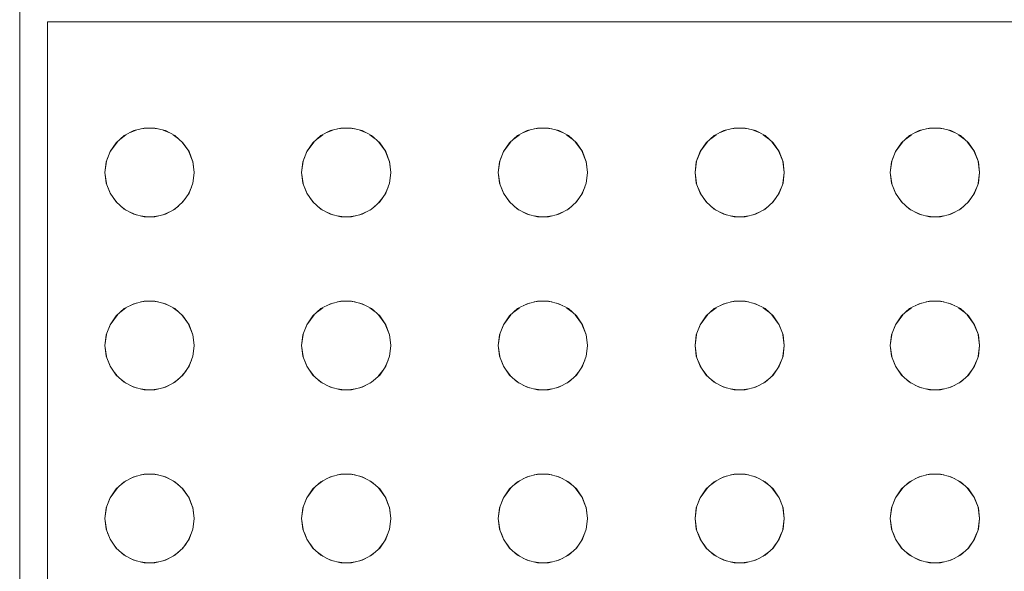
# Model space of a CAD drawing. Header units: millimetres. Extents: x -261 to 187, y -214 to 106.
# Tile 53 of 256: x -216.8342 to -216.6577, y -160.9482 to -160.8493. Entities that reach past the tile are written whole.
import ezdxf

# ---------------------------------------------------------------- set-up
doc = ezdxf.new("R2010")
doc.units = ezdxf.units.MM
doc.header["$LTSCALE"] = 0.005
doc.header["$MEASUREMENT"] = 0
doc.layers.add('IFC-Elemento construtivo genérico-Contorno', color=9, linetype='Continuous', lineweight=5)

msp = doc.modelspace()

# ---------------------------------------------------------------- linework, layer by layer
at = {"layer": 'IFC-Elemento construtivo genérico-Contorno', "lineweight": 5}
for p, q in [((-216.83415, -161.09167), (-216.83415, -160.84469)), ((-216.82915, -161.08967), (-216.82915, -160.84969)), ((-216.82915, -160.84969), (-216.15921, -160.84969)), ((-216.81542, -160.8701), (-216.81371, -160.86921)), ((-216.81435, -160.86954), (-216.8133, -160.86911)), ((-216.81371, -160.86921), (-216.81184, -160.86875)), ((-216.81243, -160.86889), (-216.81132, -160.86875)), ((-216.81184, -160.86875), (-216.80991, -160.86875)), ((-216.81043, -160.86875), (-216.80932, -160.86889)), ((-216.80991, -160.86875), (-216.80804, -160.86921)), ((-216.80845, -160.86911), (-216.8074, -160.86954)), ((-216.80804, -160.86921), (-216.80633, -160.8701)), ((-216.78017, -160.8701), (-216.77847, -160.86921)), ((-216.7791, -160.86954), (-216.77806, -160.86911)), ((-216.77847, -160.86921), (-216.7766, -160.86875)), ((-216.77719, -160.86889), (-216.77607, -160.86875)), ((-216.7766, -160.86875), (-216.77467, -160.86875)), ((-216.77519, -160.86875), (-216.77407, -160.86889)), ((-216.77467, -160.86875), (-216.7728, -160.86921)), ((-216.77321, -160.86911), (-216.77216, -160.86954)), ((-216.7728, -160.86921), (-216.77109, -160.8701)), ((-216.74493, -160.8701), (-216.74322, -160.86921)), ((-216.74386, -160.86954), (-216.74281, -160.86911)), ((-216.74322, -160.86921), (-216.74135, -160.86875)), ((-216.74195, -160.86889), (-216.74083, -160.86875)), ((-216.74135, -160.86875), (-216.73942, -160.86875)), ((-216.73994, -160.86875), (-216.73883, -160.86889)), ((-216.73942, -160.86875), (-216.73755, -160.86921)), ((-216.73796, -160.86911), (-216.73691, -160.86954)), ((-216.73755, -160.86921), (-216.73584, -160.8701)), ((-216.70969, -160.8701), (-216.70798, -160.86921)), ((-216.70862, -160.86955), (-216.70757, -160.86911)), ((-216.70798, -160.86921), (-216.70611, -160.86875)), ((-216.7067, -160.86889), (-216.70559, -160.86875)), ((-216.70611, -160.86875), (-216.70418, -160.86875)), ((-216.7047, -160.86875), (-216.70359, -160.86889)), ((-216.70418, -160.86875), (-216.70231, -160.86921)), ((-216.70272, -160.86911), (-216.70167, -160.86954)), ((-216.70231, -160.86921), (-216.7006, -160.8701)), ((-216.67469, -160.8701), (-216.67299, -160.86921)), ((-216.67362, -160.86955), (-216.67257, -160.86911)), ((-216.67299, -160.86921), (-216.67111, -160.86875)), ((-216.67171, -160.86889), (-216.67059, -160.86875)), ((-216.67111, -160.86875), (-216.66918, -160.86875)), ((-216.6697, -160.86875), (-216.66859, -160.86889)), ((-216.66918, -160.86875), (-216.66731, -160.86921)), ((-216.66772, -160.86911), (-216.66668, -160.86954)), ((-216.66731, -160.86921), (-216.6656, -160.8701)), ((-216.81796, -160.87297), (-216.81665, -160.8712)), ((-216.81686, -160.87138), (-216.81542, -160.8701)), ((-216.81605, -160.87066), (-216.81511, -160.86994)), ((-216.80664, -160.86994), (-216.8057, -160.87066)), ((-216.80633, -160.8701), (-216.80489, -160.87138)), ((-216.80509, -160.8712), (-216.80379, -160.87297)), ((-216.78271, -160.87297), (-216.78141, -160.8712)), ((-216.78162, -160.87138), (-216.78017, -160.8701)), ((-216.7808, -160.87066), (-216.77986, -160.86994)), ((-216.7714, -160.86994), (-216.77046, -160.87066)), ((-216.77109, -160.8701), (-216.76964, -160.87138)), ((-216.76985, -160.8712), (-216.76855, -160.87297)), ((-216.74747, -160.87297), (-216.74617, -160.8712)), ((-216.74638, -160.87138), (-216.74493, -160.8701)), ((-216.74556, -160.87066), (-216.74462, -160.86994)), ((-216.73615, -160.86994), (-216.73522, -160.87066)), ((-216.73584, -160.8701), (-216.7344, -160.87138)), ((-216.73461, -160.8712), (-216.7333, -160.87297)), ((-216.71223, -160.87297), (-216.71093, -160.8712)), ((-216.71113, -160.87138), (-216.70969, -160.8701)), ((-216.71031, -160.87066), (-216.70938, -160.86994)), ((-216.70091, -160.86994), (-216.69998, -160.87066)), ((-216.7006, -160.8701), (-216.69916, -160.87138)), ((-216.69936, -160.8712), (-216.69806, -160.87297)), ((-216.67723, -160.87297), (-216.67593, -160.8712)), ((-216.67614, -160.87138), (-216.67469, -160.8701)), ((-216.67532, -160.87066), (-216.67438, -160.86994)), ((-216.66591, -160.86994), (-216.66498, -160.87066)), ((-216.6656, -160.8701), (-216.66416, -160.87138)), ((-216.66437, -160.8712), (-216.66307, -160.87297)), ((-216.81864, -160.87478), (-216.81786, -160.87284)), ((-216.81864, -160.87478), (-216.81796, -160.87297)), ((-216.81796, -160.87297), (-216.81686, -160.87138)), ((-216.80489, -160.87138), (-216.80379, -160.87297)), ((-216.80389, -160.87284), (-216.80311, -160.87478)), ((-216.80379, -160.87297), (-216.80311, -160.87478)), ((-216.7834, -160.87478), (-216.78262, -160.87284)), ((-216.7834, -160.87478), (-216.78271, -160.87297)), ((-216.78271, -160.87297), (-216.78162, -160.87138)), ((-216.76964, -160.87138), (-216.76855, -160.87297)), ((-216.76864, -160.87284), (-216.76786, -160.87478)), ((-216.76855, -160.87297), (-216.76786, -160.87478)), ((-216.74815, -160.87478), (-216.74738, -160.87284)), ((-216.74815, -160.87478), (-216.74747, -160.87297)), ((-216.74747, -160.87297), (-216.74638, -160.87138)), ((-216.7344, -160.87138), (-216.7333, -160.87297)), ((-216.7334, -160.87284), (-216.73262, -160.87478)), ((-216.7333, -160.87297), (-216.73262, -160.87478)), ((-216.71291, -160.87478), (-216.71213, -160.87284)), ((-216.71291, -160.87478), (-216.71223, -160.87297)), ((-216.71223, -160.87297), (-216.71113, -160.87138)), ((-216.69916, -160.87138), (-216.69806, -160.87297)), ((-216.69816, -160.87284), (-216.69738, -160.87478)), ((-216.69806, -160.87297), (-216.69738, -160.87478)), ((-216.67792, -160.87478), (-216.67714, -160.87284)), ((-216.67792, -160.87478), (-216.67723, -160.87297)), ((-216.67723, -160.87297), (-216.67614, -160.87138)), ((-216.66416, -160.87138), (-216.66307, -160.87297)), ((-216.66316, -160.87284), (-216.66238, -160.87478)), ((-216.66307, -160.87297), (-216.66238, -160.87478)), ((-216.81887, -160.87669), (-216.81861, -160.8747)), ((-216.81887, -160.87669), (-216.81864, -160.87478)), ((-216.80314, -160.8747), (-216.80287, -160.87669)), ((-216.80311, -160.87478), (-216.80287, -160.87669)), ((-216.78363, -160.87669), (-216.78337, -160.8747)), ((-216.78363, -160.87669), (-216.7834, -160.87478)), ((-216.76789, -160.8747), (-216.76763, -160.87669)), ((-216.76786, -160.87478), (-216.76763, -160.87669)), ((-216.74839, -160.87669), (-216.74813, -160.8747)), ((-216.74839, -160.87669), (-216.74815, -160.87478)), ((-216.73265, -160.8747), (-216.73239, -160.87669)), ((-216.73262, -160.87478), (-216.73239, -160.87669)), ((-216.71314, -160.87669), (-216.71288, -160.8747)), ((-216.71314, -160.87669), (-216.71291, -160.87478)), ((-216.69741, -160.8747), (-216.69715, -160.87669)), ((-216.69738, -160.87478), (-216.69715, -160.87669)), ((-216.67815, -160.87669), (-216.67789, -160.8747)), ((-216.67815, -160.87669), (-216.67792, -160.87478)), ((-216.66241, -160.8747), (-216.66215, -160.87669)), ((-216.66238, -160.87478), (-216.66215, -160.87669)), ((-216.81887, -160.87669), (-216.81861, -160.87868)), ((-216.81887, -160.87669), (-216.81864, -160.8786)), ((-216.80314, -160.87868), (-216.80287, -160.87669)), ((-216.80311, -160.8786), (-216.80287, -160.87669)), ((-216.78363, -160.87669), (-216.78337, -160.87868)), ((-216.78363, -160.87669), (-216.7834, -160.8786)), ((-216.76789, -160.87868), (-216.76763, -160.87669)), ((-216.76786, -160.8786), (-216.76763, -160.87669)), ((-216.74839, -160.87669), (-216.74812, -160.87868)), ((-216.74839, -160.87669), (-216.74815, -160.8786)), ((-216.73265, -160.87868), (-216.73239, -160.87669)), ((-216.73262, -160.8786), (-216.73239, -160.87669)), ((-216.71314, -160.87669), (-216.71288, -160.87868)), ((-216.71314, -160.87669), (-216.71291, -160.8786)), ((-216.69741, -160.87868), (-216.69715, -160.87669)), ((-216.69738, -160.8786), (-216.69715, -160.87669)), ((-216.67815, -160.87669), (-216.67788, -160.87868)), ((-216.67815, -160.87669), (-216.67792, -160.8786)), ((-216.66241, -160.87868), (-216.66215, -160.87669)), ((-216.66238, -160.8786), (-216.66215, -160.87669)), ((-216.81864, -160.8786), (-216.81796, -160.8804)), ((-216.81837, -160.87931), (-216.81786, -160.88054)), ((-216.80389, -160.88054), (-216.80337, -160.87931)), ((-216.80379, -160.8804), (-216.80311, -160.8786)), ((-216.7834, -160.8786), (-216.78271, -160.8804)), ((-216.78313, -160.87931), (-216.78262, -160.88054)), ((-216.76864, -160.88054), (-216.76813, -160.87931)), ((-216.76855, -160.8804), (-216.76786, -160.8786)), ((-216.74815, -160.8786), (-216.74747, -160.8804)), ((-216.74789, -160.87931), (-216.74738, -160.88054)), ((-216.7334, -160.88054), (-216.73289, -160.87931)), ((-216.7333, -160.8804), (-216.73262, -160.8786)), ((-216.71291, -160.8786), (-216.71223, -160.8804)), ((-216.71264, -160.87931), (-216.71213, -160.88054)), ((-216.69816, -160.88054), (-216.69765, -160.87931)), ((-216.69806, -160.8804), (-216.69738, -160.8786)), ((-216.67792, -160.8786), (-216.67723, -160.8804)), ((-216.67765, -160.87931), (-216.67714, -160.88054)), ((-216.66316, -160.88054), (-216.66265, -160.87931)), ((-216.66307, -160.8804), (-216.66238, -160.8786)), ((-216.81796, -160.8804), (-216.81686, -160.88199)), ((-216.8174, -160.88121), (-216.81667, -160.88216)), ((-216.80508, -160.88216), (-216.80435, -160.88121)), ((-216.80489, -160.88199), (-216.80379, -160.8804)), ((-216.78271, -160.8804), (-216.78162, -160.88199)), ((-216.78216, -160.88121), (-216.78143, -160.88216)), ((-216.76983, -160.88216), (-216.7691, -160.88121)), ((-216.76964, -160.88199), (-216.76855, -160.8804)), ((-216.74747, -160.8804), (-216.74638, -160.88199)), ((-216.74692, -160.8812), (-216.74618, -160.88216)), ((-216.73459, -160.88216), (-216.73386, -160.88121)), ((-216.7344, -160.88199), (-216.7333, -160.8804)), ((-216.71223, -160.8804), (-216.71113, -160.88199)), ((-216.71167, -160.88121), (-216.71094, -160.88216)), ((-216.69935, -160.88216), (-216.69862, -160.88121)), ((-216.69916, -160.88199), (-216.69806, -160.8804)), ((-216.67723, -160.8804), (-216.67614, -160.88199)), ((-216.67668, -160.88121), (-216.67595, -160.88216)), ((-216.66435, -160.88216), (-216.66362, -160.88121)), ((-216.66416, -160.88199), (-216.66307, -160.8804)), ((-216.81686, -160.88199), (-216.81542, -160.88327)), ((-216.81603, -160.88272), (-216.81512, -160.88343)), ((-216.81542, -160.88327), (-216.81371, -160.88417)), ((-216.80804, -160.88417), (-216.80633, -160.88327)), ((-216.80663, -160.88343), (-216.80571, -160.88272)), ((-216.80633, -160.88327), (-216.80489, -160.88199)), ((-216.78162, -160.88199), (-216.78017, -160.88327)), ((-216.78079, -160.88273), (-216.77988, -160.88343)), ((-216.78017, -160.88327), (-216.77847, -160.88417)), ((-216.7728, -160.88417), (-216.77109, -160.88327)), ((-216.77138, -160.88343), (-216.77047, -160.88273)), ((-216.77109, -160.88327), (-216.76964, -160.88199)), ((-216.74638, -160.88199), (-216.74493, -160.88327)), ((-216.74555, -160.88272), (-216.74464, -160.88343)), ((-216.74493, -160.88327), (-216.74322, -160.88417)), ((-216.73755, -160.88417), (-216.73584, -160.88327)), ((-216.73614, -160.88343), (-216.73523, -160.88272)), ((-216.73584, -160.88327), (-216.7344, -160.88199)), ((-216.71113, -160.88199), (-216.70969, -160.88327)), ((-216.7103, -160.88273), (-216.70939, -160.88343)), ((-216.70969, -160.88327), (-216.70798, -160.88417)), ((-216.70231, -160.88417), (-216.7006, -160.88327)), ((-216.7009, -160.88343), (-216.69999, -160.88273)), ((-216.7006, -160.88327), (-216.69916, -160.88199)), ((-216.67614, -160.88199), (-216.67469, -160.88327)), ((-216.67531, -160.88273), (-216.67439, -160.88343)), ((-216.67469, -160.88327), (-216.67299, -160.88417)), ((-216.66731, -160.88417), (-216.6656, -160.88327)), ((-216.6659, -160.88343), (-216.66499, -160.88273)), ((-216.6656, -160.88327), (-216.66416, -160.88199)), ((-216.81434, -160.88384), (-216.81328, -160.88428)), ((-216.81371, -160.88417), (-216.81184, -160.88463)), ((-216.81245, -160.88448), (-216.81132, -160.88463)), ((-216.81184, -160.88463), (-216.80991, -160.88463)), ((-216.81043, -160.88463), (-216.8093, -160.88448)), ((-216.80991, -160.88463), (-216.80804, -160.88417)), ((-216.80847, -160.88428), (-216.8074, -160.88384)), ((-216.7791, -160.88384), (-216.77804, -160.88428)), ((-216.77847, -160.88417), (-216.7766, -160.88463)), ((-216.7772, -160.88448), (-216.77607, -160.88463)), ((-216.7766, -160.88463), (-216.77467, -160.88463)), ((-216.77519, -160.88463), (-216.77406, -160.88448)), ((-216.77467, -160.88463), (-216.7728, -160.88417)), ((-216.77322, -160.88427), (-216.77216, -160.88384)), ((-216.74386, -160.88384), (-216.74279, -160.88428)), ((-216.74322, -160.88417), (-216.74135, -160.88463)), ((-216.74196, -160.88448), (-216.74083, -160.88463)), ((-216.74135, -160.88463), (-216.73942, -160.88463)), ((-216.73994, -160.88463), (-216.73881, -160.88448)), ((-216.73942, -160.88463), (-216.73755, -160.88417)), ((-216.73798, -160.88428), (-216.73692, -160.88384)), ((-216.70862, -160.88384), (-216.70755, -160.88428)), ((-216.70798, -160.88417), (-216.70611, -160.88463)), ((-216.70672, -160.88448), (-216.70559, -160.88463)), ((-216.70611, -160.88463), (-216.70418, -160.88463)), ((-216.7047, -160.88463), (-216.70357, -160.88448)), ((-216.70418, -160.88463), (-216.70231, -160.88417)), ((-216.70274, -160.88427), (-216.70168, -160.88384)), ((-216.67362, -160.88384), (-216.67255, -160.88428)), ((-216.67299, -160.88417), (-216.67111, -160.88463)), ((-216.67172, -160.88448), (-216.67059, -160.88463)), ((-216.67111, -160.88463), (-216.66918, -160.88463)), ((-216.6697, -160.88463), (-216.66858, -160.88448)), ((-216.66918, -160.88463), (-216.66731, -160.88417)), ((-216.66774, -160.88427), (-216.66668, -160.88384)), ((-216.81686, -160.90238), (-216.81542, -160.9011)), ((-216.81605, -160.90166), (-216.81511, -160.90094)), ((-216.81542, -160.9011), (-216.81371, -160.90021)), ((-216.81435, -160.90054), (-216.8133, -160.90011)), ((-216.81371, -160.90021), (-216.81184, -160.89974)), ((-216.81243, -160.89989), (-216.81132, -160.89974)), ((-216.81184, -160.89974), (-216.80991, -160.89974)), ((-216.81043, -160.89974), (-216.80932, -160.89989)), ((-216.80991, -160.89974), (-216.80804, -160.90021)), ((-216.80845, -160.90011), (-216.8074, -160.90054)), ((-216.80804, -160.90021), (-216.80633, -160.9011)), ((-216.80664, -160.90094), (-216.8057, -160.90166)), ((-216.80633, -160.9011), (-216.80489, -160.90238)), ((-216.78162, -160.90238), (-216.78017, -160.9011)), ((-216.7808, -160.90166), (-216.77986, -160.90094)), ((-216.78017, -160.9011), (-216.77847, -160.90021)), ((-216.7791, -160.90054), (-216.77806, -160.90011)), ((-216.77847, -160.90021), (-216.7766, -160.89974)), ((-216.77719, -160.89989), (-216.77607, -160.89974)), ((-216.7766, -160.89974), (-216.77467, -160.89974)), ((-216.77519, -160.89974), (-216.77407, -160.89989)), ((-216.77467, -160.89974), (-216.7728, -160.90021)), ((-216.77321, -160.90011), (-216.77216, -160.90054)), ((-216.7728, -160.90021), (-216.77109, -160.9011)), ((-216.7714, -160.90094), (-216.77046, -160.90166)), ((-216.77109, -160.9011), (-216.76964, -160.90238)), ((-216.74638, -160.90238), (-216.74493, -160.9011)), ((-216.74556, -160.90166), (-216.74462, -160.90094)), ((-216.74493, -160.9011), (-216.74322, -160.90021)), ((-216.74386, -160.90054), (-216.74281, -160.90011)), ((-216.74322, -160.90021), (-216.74135, -160.89974)), ((-216.74195, -160.89989), (-216.74083, -160.89974)), ((-216.74135, -160.89974), (-216.73942, -160.89974)), ((-216.73994, -160.89974), (-216.73883, -160.89989)), ((-216.73942, -160.89974), (-216.73755, -160.90021)), ((-216.73796, -160.90011), (-216.73691, -160.90054)), ((-216.73755, -160.90021), (-216.73584, -160.9011)), ((-216.73615, -160.90094), (-216.73522, -160.90166)), ((-216.73584, -160.9011), (-216.7344, -160.90238)), ((-216.71113, -160.90238), (-216.70969, -160.9011)), ((-216.71031, -160.90166), (-216.70938, -160.90094)), ((-216.70969, -160.9011), (-216.70798, -160.90021)), ((-216.70862, -160.90054), (-216.70757, -160.90011)), ((-216.70798, -160.90021), (-216.70611, -160.89974)), ((-216.7067, -160.89989), (-216.70559, -160.89974)), ((-216.70611, -160.89974), (-216.70418, -160.89974)), ((-216.7047, -160.89974), (-216.70359, -160.89989)), ((-216.70418, -160.89974), (-216.70231, -160.90021)), ((-216.70272, -160.90011), (-216.70167, -160.90054)), ((-216.70231, -160.90021), (-216.7006, -160.9011)), ((-216.70091, -160.90094), (-216.69998, -160.90166)), ((-216.7006, -160.9011), (-216.69916, -160.90238)), ((-216.67614, -160.90238), (-216.67469, -160.9011)), ((-216.67532, -160.90166), (-216.67438, -160.90094)), ((-216.67469, -160.9011), (-216.67299, -160.90021)), ((-216.67362, -160.90054), (-216.67257, -160.90011)), ((-216.67299, -160.90021), (-216.67111, -160.89974)), ((-216.67171, -160.89989), (-216.67059, -160.89974)), ((-216.67111, -160.89974), (-216.66918, -160.89974)), ((-216.6697, -160.89974), (-216.66859, -160.89989)), ((-216.66918, -160.89974), (-216.66731, -160.90021)), ((-216.66772, -160.90011), (-216.66668, -160.90054)), ((-216.66731, -160.90021), (-216.6656, -160.9011)), ((-216.66591, -160.90094), (-216.66498, -160.90166)), ((-216.6656, -160.9011), (-216.66416, -160.90238)), ((-216.81796, -160.90397), (-216.81665, -160.90219)), ((-216.81796, -160.90397), (-216.81686, -160.90238)), ((-216.80509, -160.90219), (-216.80379, -160.90397)), ((-216.80489, -160.90238), (-216.80379, -160.90397)), ((-216.78271, -160.90397), (-216.78141, -160.90219)), ((-216.78271, -160.90397), (-216.78162, -160.90238)), ((-216.76985, -160.90219), (-216.76855, -160.90397)), ((-216.76964, -160.90238), (-216.76855, -160.90397)), ((-216.74747, -160.90397), (-216.74617, -160.90219)), ((-216.74747, -160.90397), (-216.74638, -160.90238)), ((-216.73461, -160.90219), (-216.7333, -160.90397)), ((-216.7344, -160.90238), (-216.7333, -160.90397)), ((-216.71223, -160.90397), (-216.71093, -160.90219)), ((-216.71223, -160.90397), (-216.71113, -160.90238)), ((-216.69936, -160.90219), (-216.69806, -160.90397)), ((-216.69916, -160.90238), (-216.69806, -160.90397)), ((-216.67723, -160.90397), (-216.67593, -160.90219)), ((-216.67723, -160.90397), (-216.67614, -160.90238)), ((-216.66437, -160.90219), (-216.66307, -160.90397)), ((-216.66416, -160.90238), (-216.66307, -160.90397)), ((-216.81864, -160.90577), (-216.81787, -160.90385)), ((-216.81864, -160.90577), (-216.81796, -160.90397)), ((-216.80388, -160.90385), (-216.80311, -160.90577)), ((-216.80379, -160.90397), (-216.80311, -160.90577)), ((-216.7834, -160.90577), (-216.78262, -160.90385)), ((-216.7834, -160.90577), (-216.78271, -160.90397)), ((-216.76864, -160.90385), (-216.76786, -160.90577)), ((-216.76855, -160.90397), (-216.76786, -160.90577)), ((-216.74815, -160.90577), (-216.74738, -160.90385)), ((-216.74815, -160.90577), (-216.74747, -160.90397)), ((-216.7334, -160.90385), (-216.73262, -160.90577)), ((-216.7333, -160.90397), (-216.73262, -160.90577)), ((-216.71291, -160.90577), (-216.71214, -160.90385)), ((-216.71291, -160.90577), (-216.71223, -160.90397)), ((-216.69815, -160.90385), (-216.69738, -160.90577)), ((-216.69806, -160.90397), (-216.69738, -160.90577)), ((-216.67792, -160.90577), (-216.67714, -160.90385)), ((-216.67792, -160.90577), (-216.67723, -160.90397)), ((-216.66316, -160.90385), (-216.66238, -160.90577)), ((-216.66307, -160.90397), (-216.66238, -160.90577)), ((-216.81887, -160.90769), (-216.81861, -160.9057)), ((-216.81887, -160.90769), (-216.81864, -160.90577)), ((-216.80314, -160.9057), (-216.80287, -160.90769)), ((-216.80311, -160.90577), (-216.80287, -160.90769)), ((-216.78363, -160.90769), (-216.78337, -160.9057)), ((-216.78363, -160.90769), (-216.7834, -160.90577)), ((-216.76789, -160.9057), (-216.76763, -160.90769)), ((-216.76786, -160.90577), (-216.76763, -160.90769)), ((-216.74839, -160.90769), (-216.74813, -160.9057)), ((-216.74839, -160.90769), (-216.74815, -160.90577)), ((-216.73265, -160.9057), (-216.73239, -160.90769)), ((-216.73262, -160.90577), (-216.73239, -160.90769)), ((-216.71314, -160.90769), (-216.71288, -160.9057)), ((-216.71314, -160.90769), (-216.71291, -160.90577)), ((-216.69741, -160.9057), (-216.69715, -160.90769)), ((-216.69738, -160.90577), (-216.69715, -160.90769)), ((-216.67815, -160.90769), (-216.67789, -160.9057)), ((-216.67815, -160.90769), (-216.67792, -160.90577)), ((-216.66241, -160.9057), (-216.66215, -160.90769)), ((-216.66238, -160.90577), (-216.66215, -160.90769)), ((-216.81887, -160.90769), (-216.81861, -160.90968)), ((-216.81887, -160.90769), (-216.81864, -160.9096)), ((-216.80314, -160.90968), (-216.80287, -160.90769)), ((-216.80311, -160.9096), (-216.80287, -160.90769)), ((-216.78363, -160.90769), (-216.78337, -160.90968)), ((-216.78363, -160.90769), (-216.7834, -160.9096)), ((-216.76789, -160.90968), (-216.76763, -160.90769)), ((-216.76786, -160.9096), (-216.76763, -160.90769)), ((-216.74839, -160.90769), (-216.74812, -160.90968)), ((-216.74839, -160.90769), (-216.74815, -160.9096)), ((-216.73265, -160.90968), (-216.73239, -160.90769)), ((-216.73262, -160.9096), (-216.73239, -160.90769)), ((-216.71314, -160.90769), (-216.71288, -160.90968)), ((-216.71314, -160.90769), (-216.71291, -160.9096)), ((-216.69741, -160.90968), (-216.69715, -160.90769)), ((-216.69738, -160.9096), (-216.69715, -160.90769)), ((-216.67815, -160.90769), (-216.67788, -160.90968)), ((-216.67815, -160.90769), (-216.67792, -160.9096)), ((-216.66241, -160.90968), (-216.66215, -160.90769)), ((-216.66238, -160.9096), (-216.66215, -160.90769)), ((-216.81864, -160.9096), (-216.81796, -160.9114)), ((-216.80379, -160.9114), (-216.80311, -160.9096)), ((-216.7834, -160.9096), (-216.78271, -160.9114)), ((-216.76855, -160.9114), (-216.76786, -160.9096)), ((-216.74815, -160.9096), (-216.74747, -160.9114)), ((-216.7333, -160.9114), (-216.73262, -160.9096)), ((-216.71291, -160.9096), (-216.71223, -160.9114)), ((-216.69806, -160.9114), (-216.69738, -160.9096)), ((-216.67792, -160.9096), (-216.67723, -160.9114)), ((-216.66307, -160.9114), (-216.66238, -160.9096)), ((-216.81837, -160.91031), (-216.81786, -160.91154)), ((-216.81796, -160.9114), (-216.81686, -160.91299)), ((-216.80489, -160.91299), (-216.80379, -160.9114)), ((-216.80389, -160.91154), (-216.80337, -160.91031)), ((-216.78313, -160.91031), (-216.78262, -160.91154)), ((-216.78271, -160.9114), (-216.78162, -160.91299)), ((-216.76964, -160.91299), (-216.76855, -160.9114)), ((-216.76864, -160.91154), (-216.76813, -160.91031)), ((-216.74789, -160.91031), (-216.74738, -160.91154)), ((-216.74747, -160.9114), (-216.74638, -160.91299)), ((-216.7344, -160.91299), (-216.7333, -160.9114)), ((-216.7334, -160.91154), (-216.73289, -160.91031)), ((-216.71264, -160.91031), (-216.71213, -160.91154)), ((-216.71223, -160.9114), (-216.71113, -160.91299)), ((-216.69916, -160.91299), (-216.69806, -160.9114)), ((-216.69816, -160.91154), (-216.69765, -160.91031)), ((-216.67765, -160.91031), (-216.67714, -160.91154)), ((-216.67723, -160.9114), (-216.67614, -160.91299)), ((-216.66416, -160.91299), (-216.66307, -160.9114)), ((-216.66316, -160.91154), (-216.66265, -160.91031)), ((-216.8174, -160.91221), (-216.81667, -160.91316)), ((-216.81686, -160.91299), (-216.81542, -160.91427)), ((-216.80633, -160.91427), (-216.80489, -160.91299)), ((-216.80508, -160.91316), (-216.80435, -160.91221)), ((-216.78216, -160.9122), (-216.78143, -160.91316)), ((-216.78162, -160.91299), (-216.78017, -160.91427)), ((-216.77109, -160.91427), (-216.76964, -160.91299)), ((-216.76983, -160.91316), (-216.7691, -160.9122)), ((-216.74692, -160.9122), (-216.74618, -160.91316)), ((-216.74638, -160.91299), (-216.74493, -160.91427)), ((-216.73584, -160.91427), (-216.7344, -160.91299)), ((-216.73459, -160.91316), (-216.73386, -160.91221)), ((-216.71167, -160.9122), (-216.71094, -160.91316)), ((-216.71113, -160.91299), (-216.70969, -160.91427)), ((-216.7006, -160.91427), (-216.69916, -160.91299)), ((-216.69935, -160.91316), (-216.69862, -160.9122)), ((-216.67668, -160.9122), (-216.67595, -160.91316)), ((-216.67614, -160.91299), (-216.67469, -160.91427)), ((-216.6656, -160.91427), (-216.66416, -160.91299)), ((-216.66435, -160.91316), (-216.66362, -160.9122)), ((-216.81603, -160.91372), (-216.81512, -160.91443)), ((-216.81542, -160.91427), (-216.81371, -160.91517)), ((-216.81434, -160.91484), (-216.81328, -160.91527)), ((-216.81371, -160.91517), (-216.81184, -160.91563)), ((-216.80991, -160.91563), (-216.80804, -160.91517)), ((-216.80847, -160.91527), (-216.8074, -160.91484)), ((-216.80804, -160.91517), (-216.80633, -160.91427)), ((-216.80663, -160.91443), (-216.80571, -160.91372)), ((-216.78079, -160.91373), (-216.77988, -160.91443)), ((-216.78017, -160.91427), (-216.77847, -160.91517)), ((-216.7791, -160.91484), (-216.77804, -160.91527)), ((-216.77847, -160.91517), (-216.7766, -160.91563)), ((-216.77467, -160.91563), (-216.7728, -160.91517)), ((-216.77322, -160.91527), (-216.77216, -160.91484)), ((-216.7728, -160.91517), (-216.77109, -160.91427)), ((-216.77138, -160.91443), (-216.77047, -160.91373)), ((-216.74555, -160.91372), (-216.74464, -160.91443)), ((-216.74493, -160.91427), (-216.74322, -160.91517)), ((-216.74386, -160.91484), (-216.74279, -160.91527)), ((-216.74322, -160.91517), (-216.74135, -160.91563)), ((-216.73942, -160.91563), (-216.73755, -160.91517)), ((-216.73798, -160.91527), (-216.73692, -160.91484)), ((-216.73755, -160.91517), (-216.73584, -160.91427)), ((-216.73614, -160.91443), (-216.73523, -160.91372)), ((-216.7103, -160.91373), (-216.70939, -160.91443)), ((-216.70969, -160.91427), (-216.70798, -160.91517)), ((-216.70862, -160.91484), (-216.70755, -160.91527)), ((-216.70798, -160.91517), (-216.70611, -160.91563)), ((-216.70418, -160.91563), (-216.70231, -160.91517)), ((-216.70274, -160.91527), (-216.70168, -160.91484)), ((-216.70231, -160.91517), (-216.7006, -160.91427)), ((-216.7009, -160.91443), (-216.69999, -160.91373)), ((-216.67531, -160.91373), (-216.67439, -160.91443)), ((-216.67469, -160.91427), (-216.67299, -160.91517)), ((-216.67362, -160.91484), (-216.67255, -160.91527)), ((-216.67299, -160.91517), (-216.67111, -160.91563)), ((-216.66918, -160.91563), (-216.66731, -160.91517)), ((-216.66774, -160.91527), (-216.66668, -160.91484)), ((-216.66731, -160.91517), (-216.6656, -160.91427)), ((-216.6659, -160.91443), (-216.66499, -160.91373)), ((-216.81245, -160.91548), (-216.81132, -160.91563)), ((-216.81184, -160.91563), (-216.80991, -160.91563)), ((-216.81043, -160.91563), (-216.8093, -160.91548)), ((-216.7772, -160.91548), (-216.77607, -160.91563)), ((-216.7766, -160.91563), (-216.77467, -160.91563)), ((-216.77519, -160.91563), (-216.77406, -160.91548)), ((-216.74196, -160.91548), (-216.74083, -160.91563)), ((-216.74135, -160.91563), (-216.73942, -160.91563)), ((-216.73994, -160.91563), (-216.73881, -160.91548)), ((-216.70672, -160.91548), (-216.70559, -160.91563)), ((-216.70611, -160.91563), (-216.70418, -160.91563)), ((-216.7047, -160.91563), (-216.70357, -160.91548)), ((-216.67172, -160.91548), (-216.67059, -160.91563)), ((-216.67111, -160.91563), (-216.66918, -160.91563)), ((-216.6697, -160.91563), (-216.66858, -160.91548)), ((-216.81542, -160.9321), (-216.81371, -160.93121)), ((-216.81435, -160.93154), (-216.8133, -160.9311)), ((-216.81371, -160.93121), (-216.81184, -160.93074)), ((-216.81243, -160.93089), (-216.81132, -160.93074)), ((-216.81184, -160.93074), (-216.80991, -160.93074)), ((-216.81043, -160.93074), (-216.80932, -160.93089)), ((-216.80991, -160.93074), (-216.80804, -160.93121)), ((-216.80845, -160.9311), (-216.8074, -160.93154)), ((-216.80804, -160.93121), (-216.80633, -160.9321)), ((-216.78017, -160.9321), (-216.77847, -160.93121)), ((-216.7791, -160.93154), (-216.77806, -160.9311)), ((-216.77847, -160.93121), (-216.7766, -160.93074)), ((-216.77719, -160.93089), (-216.77607, -160.93074)), ((-216.7766, -160.93074), (-216.77467, -160.93074)), ((-216.77519, -160.93074), (-216.77407, -160.93089)), ((-216.77467, -160.93074), (-216.7728, -160.93121)), ((-216.77321, -160.9311), (-216.77216, -160.93154)), ((-216.7728, -160.93121), (-216.77109, -160.9321)), ((-216.74493, -160.9321), (-216.74322, -160.93121)), ((-216.74386, -160.93154), (-216.74281, -160.9311)), ((-216.74322, -160.93121), (-216.74135, -160.93074)), ((-216.74195, -160.93089), (-216.74083, -160.93074)), ((-216.74135, -160.93074), (-216.73942, -160.93074)), ((-216.73994, -160.93074), (-216.73883, -160.93089)), ((-216.73942, -160.93074), (-216.73755, -160.93121)), ((-216.73796, -160.9311), (-216.73691, -160.93154)), ((-216.73755, -160.93121), (-216.73584, -160.9321)), ((-216.70969, -160.9321), (-216.70798, -160.93121)), ((-216.70862, -160.93154), (-216.70757, -160.9311)), ((-216.70798, -160.93121), (-216.70611, -160.93074)), ((-216.7067, -160.93089), (-216.70559, -160.93074)), ((-216.70611, -160.93074), (-216.70418, -160.93074)), ((-216.7047, -160.93074), (-216.70359, -160.93089)), ((-216.70418, -160.93074), (-216.70231, -160.93121)), ((-216.70272, -160.9311), (-216.70167, -160.93154)), ((-216.70231, -160.93121), (-216.7006, -160.9321)), ((-216.67469, -160.9321), (-216.67299, -160.93121)), ((-216.67362, -160.93154), (-216.67257, -160.9311)), ((-216.67299, -160.93121), (-216.67111, -160.93074)), ((-216.67171, -160.93089), (-216.67059, -160.93074)), ((-216.67111, -160.93074), (-216.66918, -160.93074)), ((-216.6697, -160.93074), (-216.66859, -160.93089)), ((-216.66918, -160.93074), (-216.66731, -160.93121)), ((-216.66772, -160.9311), (-216.66668, -160.93154)), ((-216.66731, -160.93121), (-216.6656, -160.9321)), ((-216.81686, -160.93338), (-216.81542, -160.9321)), ((-216.81605, -160.93266), (-216.81511, -160.93194)), ((-216.80664, -160.93194), (-216.8057, -160.93266)), ((-216.80633, -160.9321), (-216.80489, -160.93338)), ((-216.78162, -160.93338), (-216.78017, -160.9321)), ((-216.7808, -160.93266), (-216.77986, -160.93194)), ((-216.7714, -160.93194), (-216.77046, -160.93266)), ((-216.77109, -160.9321), (-216.76964, -160.93338)), ((-216.74638, -160.93338), (-216.74493, -160.9321)), ((-216.74556, -160.93266), (-216.74462, -160.93194)), ((-216.73615, -160.93194), (-216.73522, -160.93266)), ((-216.73584, -160.9321), (-216.7344, -160.93338)), ((-216.71113, -160.93338), (-216.70969, -160.9321)), ((-216.71031, -160.93266), (-216.70938, -160.93194)), ((-216.70091, -160.93194), (-216.69998, -160.93266)), ((-216.7006, -160.9321), (-216.69916, -160.93338)), ((-216.67614, -160.93338), (-216.67469, -160.9321)), ((-216.67532, -160.93266), (-216.67438, -160.93194)), ((-216.66591, -160.93194), (-216.66498, -160.93266)), ((-216.6656, -160.9321), (-216.66416, -160.93338)), ((-216.81864, -160.93677), (-216.81787, -160.93484)), ((-216.81796, -160.93497), (-216.81665, -160.93319)), ((-216.81796, -160.93497), (-216.81686, -160.93338)), ((-216.80509, -160.93319), (-216.80379, -160.93497)), ((-216.80489, -160.93338), (-216.80379, -160.93497)), ((-216.80388, -160.93484), (-216.80311, -160.93677)), ((-216.7834, -160.93677), (-216.78262, -160.93484)), ((-216.78271, -160.93497), (-216.78141, -160.93319)), ((-216.78271, -160.93497), (-216.78162, -160.93338)), ((-216.76985, -160.93319), (-216.76855, -160.93497)), ((-216.76964, -160.93338), (-216.76855, -160.93497)), ((-216.76864, -160.93484), (-216.76786, -160.93677)), ((-216.74815, -160.93677), (-216.74738, -160.93484)), ((-216.74747, -160.93497), (-216.74617, -160.93319)), ((-216.74747, -160.93497), (-216.74638, -160.93338)), ((-216.73461, -160.93319), (-216.7333, -160.93497)), ((-216.7344, -160.93338), (-216.7333, -160.93497)), ((-216.7334, -160.93484), (-216.73262, -160.93677)), ((-216.71291, -160.93677), (-216.71214, -160.93484)), ((-216.71223, -160.93497), (-216.71093, -160.93319)), ((-216.71223, -160.93497), (-216.71113, -160.93338)), ((-216.69936, -160.93319), (-216.69806, -160.93497)), ((-216.69916, -160.93338), (-216.69806, -160.93497)), ((-216.69815, -160.93484), (-216.69738, -160.93677)), ((-216.67792, -160.93677), (-216.67714, -160.93484)), ((-216.67723, -160.93497), (-216.67593, -160.93319)), ((-216.67723, -160.93497), (-216.67614, -160.93338)), ((-216.66437, -160.93319), (-216.66307, -160.93497)), ((-216.66416, -160.93338), (-216.66307, -160.93497)), ((-216.66316, -160.93484), (-216.66238, -160.93677)), ((-216.81864, -160.93677), (-216.81796, -160.93497)), ((-216.80379, -160.93497), (-216.80311, -160.93677)), ((-216.7834, -160.93677), (-216.78271, -160.93497)), ((-216.76855, -160.93497), (-216.76786, -160.93677)), ((-216.74815, -160.93677), (-216.74747, -160.93497)), ((-216.7333, -160.93497), (-216.73262, -160.93677)), ((-216.71291, -160.93677), (-216.71223, -160.93497)), ((-216.69806, -160.93497), (-216.69738, -160.93677)), ((-216.67792, -160.93677), (-216.67723, -160.93497)), ((-216.66307, -160.93497), (-216.66238, -160.93677)), ((-216.81887, -160.93868), (-216.81861, -160.93669)), ((-216.81887, -160.93868), (-216.81864, -160.93677)), ((-216.80314, -160.93669), (-216.80287, -160.93868)), ((-216.80311, -160.93677), (-216.80287, -160.93868)), ((-216.78363, -160.93868), (-216.78337, -160.93669)), ((-216.78363, -160.93868), (-216.7834, -160.93677)), ((-216.76789, -160.93669), (-216.76763, -160.93868)), ((-216.76786, -160.93677), (-216.76763, -160.93868)), ((-216.74839, -160.93868), (-216.74813, -160.93669)), ((-216.74839, -160.93868), (-216.74815, -160.93677)), ((-216.73265, -160.93669), (-216.73239, -160.93868)), ((-216.73262, -160.93677), (-216.73239, -160.93868)), ((-216.71314, -160.93868), (-216.71288, -160.93669)), ((-216.71314, -160.93868), (-216.71291, -160.93677)), ((-216.69741, -160.93669), (-216.69715, -160.93868)), ((-216.69738, -160.93677), (-216.69715, -160.93868)), ((-216.67815, -160.93868), (-216.67789, -160.93669)), ((-216.67815, -160.93868), (-216.67792, -160.93677)), ((-216.66241, -160.93669), (-216.66215, -160.93868)), ((-216.66238, -160.93677), (-216.66215, -160.93868)), ((-216.81887, -160.93868), (-216.81861, -160.94068)), ((-216.81887, -160.93868), (-216.81864, -160.9406)), ((-216.80314, -160.94068), (-216.80287, -160.93868)), ((-216.80311, -160.9406), (-216.80287, -160.93868)), ((-216.78363, -160.93868), (-216.78337, -160.94068)), ((-216.78363, -160.93868), (-216.7834, -160.9406)), ((-216.76789, -160.94068), (-216.76763, -160.93868)), ((-216.76786, -160.9406), (-216.76763, -160.93868)), ((-216.74839, -160.93868), (-216.74812, -160.94068)), ((-216.74839, -160.93868), (-216.74815, -160.9406)), ((-216.73265, -160.94068), (-216.73239, -160.93868)), ((-216.73262, -160.9406), (-216.73239, -160.93868)), ((-216.71314, -160.93868), (-216.71288, -160.94068)), ((-216.71314, -160.93868), (-216.71291, -160.9406)), ((-216.69741, -160.94068), (-216.69715, -160.93868)), ((-216.69738, -160.9406), (-216.69715, -160.93868)), ((-216.67815, -160.93868), (-216.67788, -160.94068)), ((-216.67815, -160.93868), (-216.67792, -160.9406)), ((-216.66241, -160.94068), (-216.66215, -160.93868)), ((-216.66238, -160.9406), (-216.66215, -160.93868)), ((-216.81864, -160.9406), (-216.81796, -160.9424)), ((-216.81839, -160.94126), (-216.81786, -160.94254)), ((-216.80389, -160.94254), (-216.80336, -160.94126)), ((-216.80379, -160.9424), (-216.80311, -160.9406)), ((-216.7834, -160.9406), (-216.78271, -160.9424)), ((-216.78314, -160.94127), (-216.78262, -160.94254)), ((-216.76864, -160.94254), (-216.76812, -160.94127)), ((-216.76855, -160.9424), (-216.76786, -160.9406)), ((-216.74815, -160.9406), (-216.74747, -160.9424)), ((-216.7479, -160.94126), (-216.74738, -160.94254)), ((-216.7334, -160.94254), (-216.73287, -160.94126)), ((-216.7333, -160.9424), (-216.73262, -160.9406)), ((-216.71291, -160.9406), (-216.71223, -160.9424)), ((-216.71266, -160.94127), (-216.71213, -160.94254)), ((-216.69816, -160.94254), (-216.69763, -160.94127)), ((-216.69806, -160.9424), (-216.69738, -160.9406)), ((-216.67792, -160.9406), (-216.67723, -160.9424)), ((-216.67766, -160.94127), (-216.67714, -160.94254)), ((-216.66316, -160.94254), (-216.66263, -160.94127)), ((-216.66307, -160.9424), (-216.66238, -160.9406)), ((-216.81796, -160.9424), (-216.81686, -160.94399)), ((-216.8174, -160.94321), (-216.81667, -160.94416)), ((-216.80508, -160.94416), (-216.80435, -160.94321)), ((-216.80489, -160.94399), (-216.80379, -160.9424)), ((-216.78271, -160.9424), (-216.78162, -160.94399)), ((-216.78216, -160.9432), (-216.78143, -160.94416)), ((-216.76983, -160.94416), (-216.7691, -160.9432)), ((-216.76964, -160.94399), (-216.76855, -160.9424)), ((-216.74747, -160.9424), (-216.74638, -160.94399)), ((-216.74692, -160.9432), (-216.74618, -160.94416)), ((-216.73459, -160.94416), (-216.73386, -160.94321)), ((-216.7344, -160.94399), (-216.7333, -160.9424)), ((-216.71223, -160.9424), (-216.71113, -160.94399)), ((-216.71167, -160.9432), (-216.71094, -160.94416)), ((-216.69935, -160.94416), (-216.69862, -160.9432)), ((-216.69916, -160.94399), (-216.69806, -160.9424)), ((-216.67723, -160.9424), (-216.67614, -160.94399)), ((-216.67668, -160.9432), (-216.67595, -160.94416)), ((-216.66435, -160.94416), (-216.66362, -160.9432)), ((-216.66416, -160.94399), (-216.66307, -160.9424)), ((-216.81686, -160.94399), (-216.81542, -160.94527)), ((-216.81605, -160.94471), (-216.81511, -160.94543)), ((-216.81542, -160.94527), (-216.81371, -160.94616)), ((-216.80804, -160.94616), (-216.80633, -160.94527)), ((-216.80664, -160.94543), (-216.8057, -160.94471)), ((-216.80633, -160.94527), (-216.80489, -160.94399)), ((-216.78162, -160.94399), (-216.78017, -160.94527)), ((-216.7808, -160.94471), (-216.77986, -160.94543)), ((-216.78017, -160.94527), (-216.77847, -160.94616)), ((-216.7728, -160.94616), (-216.77109, -160.94527)), ((-216.7714, -160.94543), (-216.77046, -160.94471)), ((-216.77109, -160.94527), (-216.76964, -160.94399)), ((-216.74638, -160.94399), (-216.74493, -160.94527)), ((-216.74556, -160.94471), (-216.74462, -160.94543)), ((-216.74493, -160.94527), (-216.74322, -160.94616)), ((-216.73755, -160.94616), (-216.73584, -160.94527)), ((-216.73615, -160.94543), (-216.73522, -160.94471)), ((-216.73584, -160.94527), (-216.7344, -160.94399)), ((-216.71113, -160.94399), (-216.70969, -160.94527)), ((-216.71031, -160.94471), (-216.70938, -160.94543)), ((-216.70969, -160.94527), (-216.70798, -160.94616)), ((-216.70231, -160.94616), (-216.7006, -160.94527)), ((-216.70091, -160.94543), (-216.69998, -160.94471)), ((-216.7006, -160.94527), (-216.69916, -160.94399)), ((-216.67614, -160.94399), (-216.67469, -160.94527)), ((-216.67532, -160.94471), (-216.67438, -160.94543)), ((-216.67469, -160.94527), (-216.67299, -160.94616)), ((-216.66731, -160.94616), (-216.6656, -160.94527)), ((-216.66591, -160.94543), (-216.66498, -160.94471)), ((-216.6656, -160.94527), (-216.66416, -160.94399)), ((-216.81435, -160.94583), (-216.8133, -160.94626)), ((-216.81371, -160.94616), (-216.81184, -160.94662)), ((-216.81243, -160.94648), (-216.81132, -160.94662)), ((-216.81184, -160.94662), (-216.80991, -160.94662)), ((-216.81043, -160.94662), (-216.80932, -160.94648)), ((-216.80991, -160.94662), (-216.80804, -160.94616)), ((-216.80845, -160.94626), (-216.8074, -160.94583)), ((-216.7791, -160.94583), (-216.77806, -160.94626)), ((-216.77847, -160.94616), (-216.7766, -160.94662)), ((-216.77719, -160.94648), (-216.77607, -160.94662)), ((-216.7766, -160.94662), (-216.77467, -160.94662)), ((-216.77519, -160.94662), (-216.77407, -160.94648)), ((-216.77467, -160.94662), (-216.7728, -160.94616)), ((-216.77321, -160.94626), (-216.77216, -160.94583)), ((-216.74386, -160.94583), (-216.74281, -160.94626)), ((-216.74322, -160.94616), (-216.74135, -160.94662)), ((-216.74195, -160.94648), (-216.74083, -160.94662)), ((-216.74135, -160.94662), (-216.73942, -160.94662)), ((-216.73994, -160.94662), (-216.73883, -160.94648)), ((-216.73942, -160.94662), (-216.73755, -160.94616)), ((-216.73796, -160.94626), (-216.73691, -160.94583)), ((-216.70862, -160.94582), (-216.70757, -160.94626)), ((-216.70798, -160.94616), (-216.70611, -160.94662)), ((-216.7067, -160.94648), (-216.70559, -160.94662)), ((-216.70611, -160.94662), (-216.70418, -160.94662)), ((-216.7047, -160.94662), (-216.70359, -160.94648)), ((-216.70418, -160.94662), (-216.70231, -160.94616)), ((-216.70272, -160.94626), (-216.70167, -160.94583)), ((-216.67362, -160.94582), (-216.67257, -160.94626)), ((-216.67299, -160.94616), (-216.67111, -160.94662)), ((-216.67171, -160.94648), (-216.67059, -160.94662)), ((-216.67111, -160.94662), (-216.66918, -160.94662)), ((-216.6697, -160.94662), (-216.66859, -160.94648)), ((-216.66918, -160.94662), (-216.66731, -160.94616)), ((-216.66772, -160.94626), (-216.66668, -160.94583))]:
    msp.add_line(p, q, dxfattribs=at)

doc.saveas('drawing.dxf')
